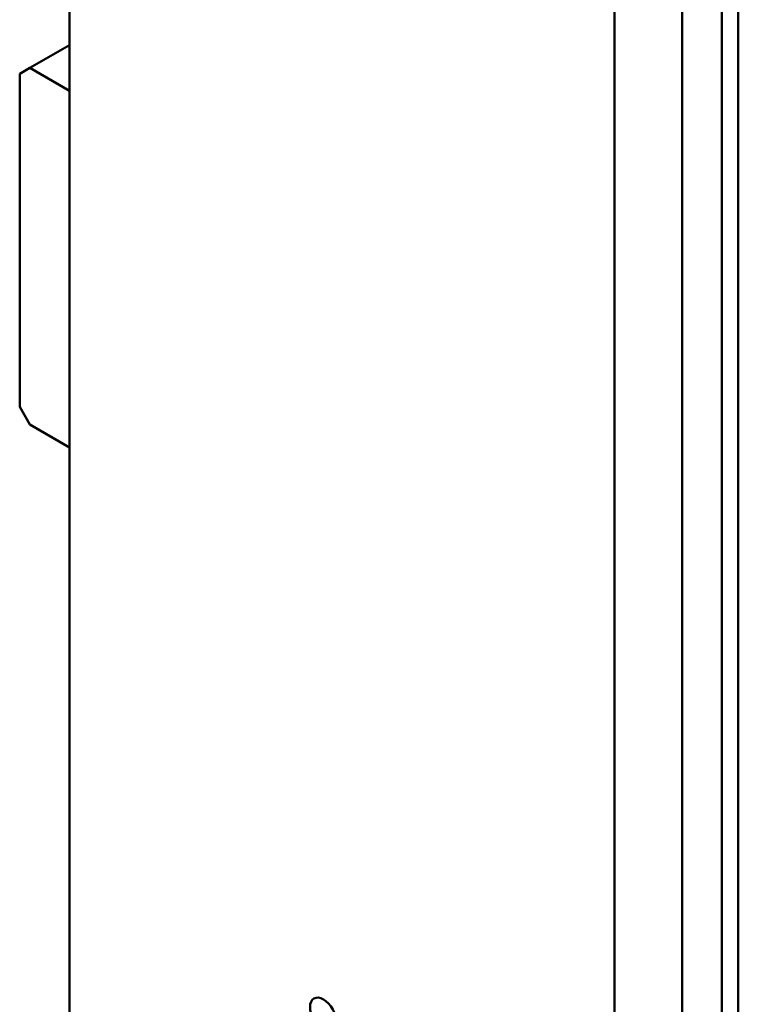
# Model space of a CAD drawing. Header units: millimetres. Extents: x 0 to 4584, y -120 to 1188.
# Tile 91 of 105: x 1371 to 1420, y 382 to 449. Entities that reach past the tile are written whole.
import ezdxf

# ---------------------------------------------------------------- set-up
doc = ezdxf.new("R2010")
doc.units = ezdxf.units.MM
doc.header["$LTSCALE"] = 2
doc.layers.add('Sichtbar (ISO)', color=7, linetype='Continuous', lineweight=50)

msp = doc.modelspace()

# ---------------------------------------------------------------- linework, layer by layer
at = {"layer": 'Sichtbar (ISO)'}
for p, q in [((1374.1288, 351.3216), (1374.1288, 604.2075)), ((1411.5589, 456.1376), (1411.5589, 253.1309)), ((1416.1943, 453.4614), (1416.1943, 249.7286)), ((1418.924, 451.888), (1418.924, 247.9272)), ((1418.924, 451.8854), (1418.924, 247.9246)), ((1420.0554, 451.2348), (1420.0554, 247.274)), ((1374.1288, 447.7443), (1371.4065, 446.1725)), ((1370.6994, 445.7643), (1371.4065, 446.1725)), ((1370.6994, 422.9024), (1370.6994, 445.7643)), ((1374.1288, 444.6008), (1371.4065, 446.1725)), ((1371.4065, 421.6776), (1370.6994, 422.9024)), ((1374.1288, 420.1059), (1371.4065, 421.6776))]:
    msp.add_line(p, q, dxfattribs=at)
msp.add_ellipse((1391.559, 381.1386), major_axis=(-0.65, 1.1258), ratio=0.5773503, dxfattribs=at)

doc.saveas('drawing.dxf')
